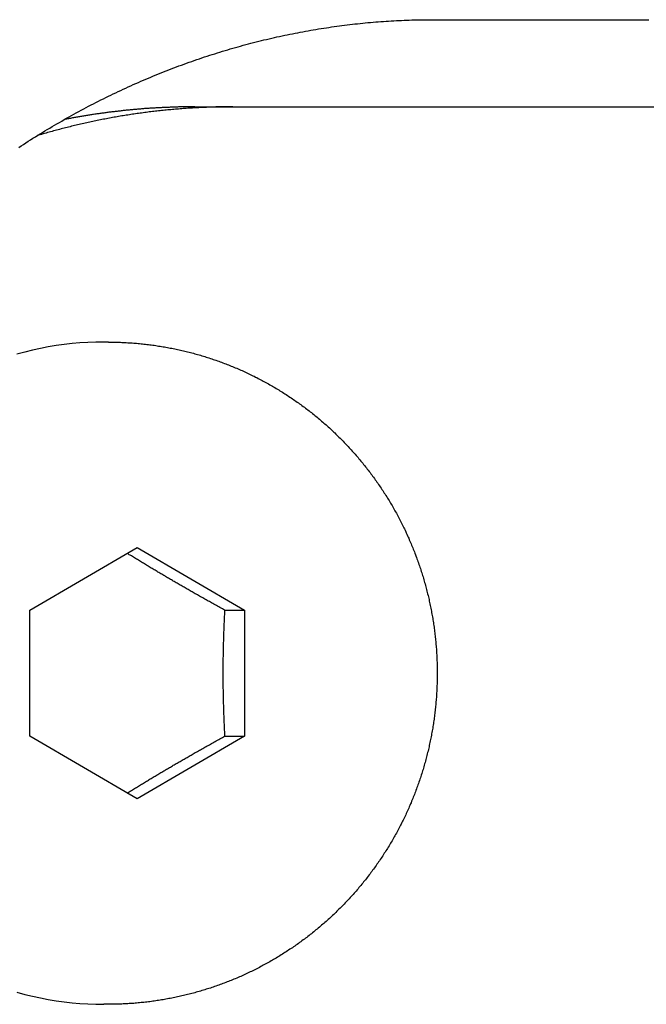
# Model space of a CAD drawing. Extents: x 987 to 2641, y 1244 to 2490.
# Tile 103 of 138: x 2503 to 2510, y 1952 to 1963. Entities that reach past the tile are written whole.
import ezdxf

# ---------------------------------------------------------------- set-up
doc = ezdxf.new("R2010")
doc.units = 0
doc.layers.add('KF_GRAVIS_8_REAR', color=7, linetype='CONTINUOUS')

# ---------------------------------------------------------------- blocks, each defined once
blk = doc.blocks.new('KF_GRAVIS_8_REAR')
at = {"layer": 'KF_GRAVIS_8_REAR'}
for p, q in [((-9.00267, -183.5), (-8.56855, -183.5)), ((-8.56855, -183.5), (46.58068, -183.5)), ((-9.99367, -186.2), (-10.04576, -186.2)), ((-10.89474, -189.2783), (-9.66372, -188.55662)), ((-9.66372, -188.55662), (-8.43272, -189.27832)), ((-10.89475, -190.72168), (-10.89474, -189.2783)), ((-8.65846, -189.27832), (-8.43272, -189.27832)), ((-8.43272, -189.27832), (-8.43273, -190.7217)), ((-9.66375, -191.44338), (-10.89475, -190.72168)), ((-8.43273, -190.7217), (-9.66375, -191.44338)), ((-8.65847, -190.7217), (-8.43273, -190.7217)), ((-9.99367, -193.8), (-10.04576, -193.8))]:
    blk.add_line(p, q, dxfattribs=at)
for points in [[(-11.0229, -183.966, 0), (-10.996, -183.949, 0), (-10.9689, -183.931, 0), (-10.9419, -183.913, 0), (-10.9148, -183.896, 0), (-10.8876, -183.879, 0), (-10.8604, -183.861, 0), (-10.8331, -183.844, 0), (-10.8058, -183.827, 0), (-10.7785, -183.81, 0), (-10.7511, -183.794, 0), (-10.7237, -183.777, 0), (-10.6962, -183.76, 0), (-10.6687, -183.744, 0), (-10.6411, -183.727, 0), (-10.6135, -183.711, 0), (-10.5858, -183.695, 0), (-10.5581, -183.679, 0), (-10.5304, -183.663, 0), (-10.5026, -183.647, 0), (-10.4748, -183.631, 0), (-10.4469, -183.615, 0), (-10.419, -183.6, 0), (-10.3911, -183.584, 0), (-10.3631, -183.569, 0), (-10.3351, -183.554, 0), (-10.307, -183.539, 0), (-10.2789, -183.524, 0), (-10.2507, -183.509, 0), (-10.2226, -183.494, 0), (-10.1944, -183.479, 0), (-10.1661, -183.464, 0), (-10.1378, -183.45, 0), (-10.1095, -183.436, 0), (-10.0811, -183.421, 0), (-10.0527, -183.407, 0), (-10.0243, -183.393, 0), (-9.99581, -183.379, 0), (-9.9673, -183.365, 0), (-9.93876, -183.351, 0), (-9.91019, -183.338, 0), (-9.88158, -183.324, 0), (-9.85294, -183.311, 0), (-9.82427, -183.297, 0), (-9.79556, -183.284, 0), (-9.76683, -183.271, 0), (-9.73806, -183.258, 0), (-9.70925, -183.245, 0), (-9.68042, -183.232, 0), (-9.65156, -183.22, 0), (-9.62267, -183.207, 0), (-9.59374, -183.194, 0), (-9.56479, -183.182, 0), (-9.53581, -183.17, 0), (-9.5068, -183.158, 0), (-9.47776, -183.146, 0), (-9.4487, -183.134, 0), (-9.4196, -183.122, 0), (-9.39048, -183.11, 0), (-9.36134, -183.099, 0), (-9.33217, -183.087, 0), (-9.30298, -183.076, 0), (-9.27377, -183.064, 0), (-9.24454, -183.053, 0), (-9.21528, -183.042, 0), (-9.18601, -183.031, 0), (-9.15671, -183.021, 0), (-9.12739, -183.01, 0), (-9.09805, -182.999, 0), (-9.06869, -182.989, 0), (-9.03932, -182.978, 0), (-9.00992, -182.968, 0), (-8.9805, -182.958, 0), (-8.95107, -182.948, 0), (-8.92162, -182.938, 0), (-8.89215, -182.928, 0), (-8.86267, -182.918, 0), (-8.83316, -182.909, 0), (-8.80364, -182.899, 0), (-8.77411, -182.89, 0), (-8.74456, -182.881, 0), (-8.715, -182.872, 0), (-8.68542, -182.863, 0), (-8.65582, -182.854, 0), (-8.62622, -182.845, 0), (-8.5966, -182.836, 0), (-8.56696, -182.827, 0), (-8.53731, -182.819, 0), (-8.50766, -182.811, 0), (-8.47798, -182.802, 0), (-8.4483, -182.794, 0), (-8.41861, -182.786, 0), (-8.3889, -182.778, 0), (-8.35919, -182.77, 0), (-8.32947, -182.763, 0), (-8.29973, -182.755, 0), (-8.26999, -182.748, 0), (-8.24024, -182.74, 0), (-8.21048, -182.733, 0), (-8.18071, -182.726, 0), (-8.15093, -182.719, 0), (-8.12115, -182.712, 0), (-8.09136, -182.705, 0), (-8.06156, -182.698, 0), (-8.03176, -182.692, 0), (-8.00195, -182.685, 0), (-7.97214, -182.679, 0), (-7.94232, -182.673, 0), (-7.9125, -182.667, 0), (-7.88267, -182.661, 0), (-7.85284, -182.655, 0), (-7.82301, -182.649, 0), (-7.79317, -182.643, 0), (-7.76333, -182.638, 0), (-7.73349, -182.632, 0), (-7.70365, -182.627, 0), (-7.6738, -182.621, 0), (-7.64396, -182.616, 0), (-7.61411, -182.611, 0), (-7.58427, -182.606, 0), (-7.55442, -182.602, 0), (-7.52458, -182.597, 0), (-7.49473, -182.592, 0), (-7.46489, -182.588, 0), (-7.43505, -182.583, 0), (-7.40521, -182.579, 0), (-7.37537, -182.575, 0), (-7.34554, -182.571, 0), (-7.31571, -182.567, 0), (-7.28589, -182.563, 0), (-7.25606, -182.56, 0), (-7.22625, -182.556, 0), (-7.19644, -182.553, 0), (-7.16663, -182.549, 0), (-7.13683, -182.546, 0), (-7.10703, -182.543, 0), (-7.07725, -182.54, 0), (-7.04746, -182.537, 0), (-7.01769, -182.534, 0), (-6.98793, -182.531, 0), (-6.95818, -182.529, 0), (-6.92844, -182.526, 0), (-6.89871, -182.524, 0), (-6.869, -182.522, 0), (-6.8393, -182.52, 0), (-6.80962, -182.518, 0), (-6.77995, -182.516, 0), (-6.75029, -182.514, 0), (-6.72066, -182.512, 0), (-6.69104, -182.511, 0), (-6.66143, -182.509, 0), (-6.63185, -182.508, 0), (-6.60228, -182.507, 0), (-6.57274, -182.505, 0), (-6.54321, -182.504, 0), (-6.5137, -182.503, 0), (-6.48422, -182.503, 0), (-6.45476, -182.502, 0), (-6.42532, -182.501, 0), (-6.3959, -182.501, 0), (-6.3665, -182.5, 0), (-6.33713, -182.5, 0), (-6.30779, -182.5, 0), (-6.27847, -182.5, 0)], [(-6.27847, -182.5, 0), (-6.07201, -182.5, 0), (-5.86543, -182.5, 0), (-5.65874, -182.5, 0), (-5.45194, -182.5, 0), (-5.24503, -182.5, 0), (-5.038, -182.5, 0), (-4.83086, -182.5, 0), (-4.6236, -182.5, 0), (-4.41624, -182.5, 0), (-4.20876, -182.5, 0), (-4.00117, -182.5, 0), (-3.79348, -182.5, 0)], [(-8.56855, -183.5, 0), (-8.58632, -183.5, 0), (-8.6041, -183.5, 0), (-8.62187, -183.5, 0), (-8.63964, -183.5, 0), (-8.65742, -183.501, 0), (-8.67519, -183.501, 0), (-8.69296, -183.501, 0), (-8.71073, -183.501, 0), (-8.7285, -183.502, 0), (-8.74627, -183.502, 0), (-8.76404, -183.502, 0), (-8.78181, -183.503, 0), (-8.79957, -183.503, 0), (-8.81734, -183.504, 0), (-8.8351, -183.505, 0), (-8.85286, -183.505, 0), (-8.87063, -183.506, 0), (-8.88839, -183.507, 0), (-8.90614, -183.507, 0), (-8.9239, -183.508, 0), (-8.94165, -183.509, 0), (-8.95941, -183.51, 0), (-8.97716, -183.511, 0), (-8.99491, -183.512, 0), (-9.01265, -183.513, 0), (-9.0304, -183.514, 0), (-9.04814, -183.515, 0), (-9.06588, -183.516, 0), (-9.08362, -183.517, 0), (-9.10135, -183.518, 0), (-9.11908, -183.52, 0), (-9.13681, -183.521, 0), (-9.15454, -183.522, 0), (-9.17226, -183.524, 0), (-9.18998, -183.525, 0), (-9.20769, -183.526, 0), (-9.22541, -183.528, 0), (-9.24312, -183.529, 0), (-9.26082, -183.531, 0), (-9.27853, -183.533, 0), (-9.29623, -183.534, 0), (-9.31392, -183.536, 0), (-9.33161, -183.538, 0), (-9.3493, -183.539, 0), (-9.36699, -183.541, 0), (-9.38467, -183.543, 0), (-9.40234, -183.545, 0), (-9.42001, -183.547, 0), (-9.43768, -183.549, 0), (-9.45534, -183.551, 0), (-9.473, -183.553, 0), (-9.49066, -183.555, 0), (-9.50831, -183.557, 0), (-9.52595, -183.559, 0), (-9.54359, -183.562, 0), (-9.56122, -183.564, 0), (-9.57885, -183.566, 0), (-9.59648, -183.568, 0), (-9.6141, -183.571, 0), (-9.63171, -183.573, 0), (-9.64932, -183.576, 0), (-9.66692, -183.578, 0), (-9.68452, -183.581, 0), (-9.70211, -183.583, 0), (-9.7197, -183.586, 0), (-9.73728, -183.589, 0), (-9.75485, -183.591, 0), (-9.77242, -183.594, 0), (-9.78998, -183.597, 0), (-9.80753, -183.6, 0), (-9.82508, -183.602, 0), (-9.84263, -183.605, 0), (-9.86016, -183.608, 0), (-9.87769, -183.611, 0), (-9.89522, -183.614, 0), (-9.91273, -183.617, 0), (-9.93024, -183.62, 0), (-9.94774, -183.624, 0), (-9.96524, -183.627, 0), (-9.98273, -183.63, 0), (-10.0002, -183.633, 0), (-10.0177, -183.636, 0), (-10.0352, -183.64, 0), (-10.0526, -183.643, 0), (-10.0701, -183.647, 0), (-10.0875, -183.65, 0), (-10.1049, -183.654, 0), (-10.1224, -183.657, 0), (-10.1398, -183.661, 0), (-10.1572, -183.664, 0), (-10.1746, -183.668, 0), (-10.192, -183.672, 0), (-10.2094, -183.675, 0), (-10.2268, -183.679, 0), (-10.2441, -183.683, 0), (-10.2615, -183.687, 0), (-10.2789, -183.691, 0), (-10.2962, -183.695, 0), (-10.3135, -183.699, 0), (-10.3309, -183.703, 0), (-10.3482, -183.707, 0), (-10.3655, -183.711, 0), (-10.3828, -183.715, 0), (-10.4001, -183.719, 0), (-10.4174, -183.723, 0), (-10.4346, -183.728, 0), (-10.4519, -183.732, 0), (-10.4692, -183.736, 0), (-10.4864, -183.741, 0), (-10.5036, -183.745, 0), (-10.5209, -183.75, 0), (-10.5381, -183.754, 0), (-10.5553, -183.759, 0), (-10.5725, -183.763, 0), (-10.5897, -183.768, 0), (-10.6068, -183.772, 0), (-10.624, -183.777, 0), (-10.6411, -183.782, 0), (-10.6583, -183.787, 0), (-10.6754, -183.791, 0), (-10.6925, -183.796, 0), (-10.7097, -183.801, 0), (-10.7268, -183.806, 0), (-10.7438, -183.811, 0), (-10.7609, -183.816, 0), (-10.778, -183.821, 0), (-10.795, -183.826, 0), (-10.8121, -183.831, 0)], [(-9.00267, -183.5, 0), (-9.01445, -183.5, 0), (-9.02623, -183.5, 0), (-9.038, -183.5, 0), (-9.04978, -183.5, 0), (-9.06156, -183.5, 0), (-9.07333, -183.5, 0), (-9.08511, -183.5, 0), (-9.09689, -183.501, 0), (-9.10866, -183.501, 0), (-9.12044, -183.501, 0), (-9.13221, -183.501, 0), (-9.14399, -183.501, 0), (-9.15577, -183.502, 0), (-9.16754, -183.502, 0), (-9.17931, -183.502, 0), (-9.19109, -183.502, 0), (-9.20286, -183.503, 0), (-9.21464, -183.503, 0), (-9.22641, -183.503, 0), (-9.23818, -183.504, 0), (-9.24995, -183.504, 0), (-9.26172, -183.504, 0), (-9.27349, -183.505, 0), (-9.28526, -183.505, 0), (-9.29703, -183.506, 0), (-9.3088, -183.506, 0), (-9.32057, -183.507, 0), (-9.33234, -183.507, 0), (-9.3441, -183.508, 0), (-9.35587, -183.508, 0), (-9.36764, -183.509, 0), (-9.3794, -183.509, 0), (-9.39116, -183.51, 0), (-9.40293, -183.51, 0), (-9.41469, -183.511, 0), (-9.42645, -183.512, 0), (-9.43821, -183.512, 0), (-9.44997, -183.513, 0), (-9.46172, -183.514, 0), (-9.47348, -183.514, 0), (-9.48524, -183.515, 0), (-9.49699, -183.516, 0), (-9.50874, -183.517, 0), (-9.5205, -183.517, 0), (-9.53225, -183.518, 0), (-9.544, -183.519, 0), (-9.55575, -183.52, 0), (-9.56749, -183.521, 0), (-9.57924, -183.521, 0), (-9.59099, -183.522, 0), (-9.60273, -183.523, 0), (-9.61447, -183.524, 0), (-9.62621, -183.525, 0), (-9.63795, -183.526, 0), (-9.64969, -183.527, 0), (-9.66143, -183.528, 0), (-9.67316, -183.529, 0), (-9.6849, -183.53, 0), (-9.69663, -183.531, 0), (-9.70836, -183.532, 0), (-9.72009, -183.533, 0), (-9.73182, -183.534, 0), (-9.74354, -183.535, 0), (-9.75527, -183.537, 0), (-9.76699, -183.538, 0), (-9.77871, -183.539, 0), (-9.79043, -183.54, 0), (-9.80215, -183.541, 0), (-9.81386, -183.543, 0), (-9.82558, -183.544, 0), (-9.83729, -183.545, 0), (-9.849, -183.546, 0), (-9.86071, -183.548, 0), (-9.87241, -183.549, 0), (-9.88412, -183.55, 0), (-9.89582, -183.552, 0), (-9.90752, -183.553, 0), (-9.91922, -183.554, 0), (-9.93091, -183.556, 0), (-9.94261, -183.557, 0), (-9.9543, -183.559, 0), (-9.96599, -183.56, 0), (-9.97768, -183.561, 0), (-9.98936, -183.563, 0), (-10.001, -183.564, 0), (-10.0127, -183.566, 0), (-10.0244, -183.568, 0), (-10.0361, -183.569, 0), (-10.0478, -183.571, 0), (-10.0594, -183.572, 0), (-10.0711, -183.574, 0), (-10.0828, -183.576, 0), (-10.0944, -183.577, 0), (-10.1061, -183.579, 0), (-10.1178, -183.581, 0), (-10.1294, -183.582, 0), (-10.1411, -183.584, 0), (-10.1527, -183.586, 0), (-10.1644, -183.587, 0), (-10.176, -183.589, 0), (-10.1877, -183.591, 0), (-10.1993, -183.593, 0), (-10.2109, -183.595, 0), (-10.2226, -183.596, 0), (-10.2342, -183.598, 0), (-10.2458, -183.6, 0), (-10.2575, -183.602, 0), (-10.2691, -183.604, 0), (-10.2807, -183.606, 0), (-10.2923, -183.608, 0), (-10.304, -183.61, 0), (-10.3156, -183.612, 0), (-10.3272, -183.614, 0), (-10.3388, -183.616, 0), (-10.3504, -183.618, 0), (-10.362, -183.62, 0), (-10.3736, -183.622, 0), (-10.3852, -183.624, 0), (-10.3968, -183.626, 0), (-10.4084, -183.628, 0), (-10.42, -183.631, 0), (-10.4315, -183.633, 0), (-10.4431, -183.635, 0), (-10.4547, -183.637, 0), (-10.4663, -183.639, 0), (-10.4778, -183.641, 0), (-10.4894, -183.644, 0), (-10.501, -183.646, 0)], [(-10.0458, -186.2, 0), (-10.1376, -186.201, 0), (-10.2294, -186.205, 0), (-10.3211, -186.21, 0), (-10.4126, -186.218, 0), (-10.5039, -186.229, 0), (-10.5949, -186.241, 0), (-10.6855, -186.256, 0), (-10.7758, -186.273, 0), (-10.8657, -186.292, 0), (-10.9551, -186.314, 0), (-11.0439, -186.338, 0)], [(-11.0439, -193.662, 0), (-10.9551, -193.686, 0), (-10.8657, -193.708, 0), (-10.7758, -193.727, 0), (-10.6855, -193.744, 0), (-10.5949, -193.759, 0), (-10.5039, -193.771, 0), (-10.4126, -193.782, 0), (-10.3211, -193.79, 0), (-10.2294, -193.795, 0), (-10.1376, -193.799, 0), (-10.0458, -193.8, 0)], [(-9.99367, -186.2, 0), (-9.97668, -186.2, 0), (-9.9597, -186.2, 0), (-9.94272, -186.2, 0), (-9.92574, -186.201, 0), (-9.90876, -186.201, 0), (-9.89178, -186.201, 0), (-9.8748, -186.202, 0), (-9.85783, -186.202, 0), (-9.84086, -186.203, 0), (-9.82389, -186.204, 0), (-9.80693, -186.205, 0), (-9.78997, -186.206, 0), (-9.77302, -186.207, 0), (-9.75607, -186.208, 0), (-9.73912, -186.209, 0), (-9.72218, -186.21, 0), (-9.70525, -186.211, 0), (-9.68832, -186.213, 0), (-9.6714, -186.214, 0), (-9.65448, -186.215, 0), (-9.63757, -186.217, 0), (-9.62067, -186.219, 0), (-9.60378, -186.22, 0), (-9.5869, -186.222, 0), (-9.57002, -186.224, 0), (-9.55315, -186.226, 0), (-9.53629, -186.228, 0), (-9.51944, -186.23, 0), (-9.50261, -186.232, 0), (-9.48578, -186.235, 0), (-9.46896, -186.237, 0), (-9.45215, -186.239, 0), (-9.43536, -186.242, 0), (-9.41857, -186.245, 0), (-9.4018, -186.247, 0), (-9.38504, -186.25, 0), (-9.36829, -186.253, 0), (-9.35156, -186.256, 0), (-9.33483, -186.259, 0), (-9.31813, -186.262, 0), (-9.30143, -186.265, 0), (-9.28475, -186.268, 0), (-9.26809, -186.271, 0), (-9.25144, -186.274, 0), (-9.23481, -186.278, 0), (-9.21819, -186.281, 0), (-9.20159, -186.285, 0), (-9.185, -186.288, 0), (-9.16843, -186.292, 0), (-9.15188, -186.296, 0), (-9.13535, -186.3, 0), (-9.11883, -186.304, 0), (-9.10233, -186.308, 0), (-9.08585, -186.312, 0), (-9.06939, -186.316, 0), (-9.05295, -186.32, 0), (-9.03653, -186.324, 0), (-9.02012, -186.329, 0), (-9.00374, -186.333, 0), (-8.98738, -186.338, 0), (-8.97104, -186.342, 0), (-8.95472, -186.347, 0), (-8.93843, -186.352, 0), (-8.92215, -186.357, 0), (-8.9059, -186.362, 0), (-8.88967, -186.366, 0), (-8.87346, -186.372, 0), (-8.85728, -186.377, 0), (-8.84112, -186.382, 0), (-8.82498, -186.387, 0), (-8.80887, -186.392, 0), (-8.79279, -186.398, 0), (-8.77673, -186.403, 0), (-8.76069, -186.409, 0), (-8.74468, -186.414, 0), (-8.7287, -186.42, 0), (-8.71274, -186.426, 0), (-8.69681, -186.432, 0), (-8.68091, -186.438, 0), (-8.66503, -186.444, 0), (-8.64918, -186.45, 0), (-8.63337, -186.456, 0), (-8.61757, -186.462, 0), (-8.60181, -186.468, 0), (-8.58608, -186.475, 0), (-8.57037, -186.481, 0), (-8.5547, -186.488, 0), (-8.53905, -186.494, 0), (-8.52344, -186.501, 0), (-8.50785, -186.507, 0), (-8.4923, -186.514, 0), (-8.47677, -186.521, 0), (-8.46128, -186.528, 0), (-8.44582, -186.535, 0), (-8.43039, -186.542, 0), (-8.415, -186.549, 0), (-8.39964, -186.556, 0), (-8.3843, -186.563, 0), (-8.36901, -186.571, 0), (-8.35374, -186.578, 0), (-8.33851, -186.586, 0), (-8.32332, -186.593, 0), (-8.30815, -186.601, 0), (-8.29303, -186.608, 0), (-8.27793, -186.616, 0), (-8.26288, -186.624, 0), (-8.24786, -186.632, 0), (-8.23287, -186.64, 0), (-8.21792, -186.648, 0), (-8.20301, -186.656, 0), (-8.18813, -186.664, 0), (-8.17329, -186.672, 0), (-8.15849, -186.68, 0), (-8.14372, -186.689, 0), (-8.129, -186.697, 0), (-8.11431, -186.706, 0), (-8.09966, -186.714, 0), (-8.08505, -186.723, 0), (-8.07048, -186.731, 0), (-8.05594, -186.74, 0), (-8.04145, -186.749, 0), (-8.027, -186.758, 0), (-8.01259, -186.767, 0), (-7.99822, -186.776, 0), (-7.98389, -186.785, 0), (-7.9696, -186.794, 0), (-7.95535, -186.803, 0), (-7.94114, -186.812, 0), (-7.92698, -186.821, 0), (-7.91286, -186.831, 0), (-7.89878, -186.84, 0), (-7.88474, -186.85, 0), (-7.87075, -186.859, 0), (-7.8568, -186.869, 0), (-7.8429, -186.879, 0), (-7.82904, -186.888, 0), (-7.81523, -186.898, 0), (-7.80145, -186.908, 0), (-7.78773, -186.918, 0), (-7.77405, -186.928, 0), (-7.76042, -186.938, 0), (-7.74683, -186.948, 0), (-7.73329, -186.958, 0), (-7.71979, -186.968, 0), (-7.70634, -186.979, 0), (-7.69294, -186.989, 0), (-7.67959, -187, 0), (-7.66628, -187.01, 0), (-7.65302, -187.021, 0), (-7.63981, -187.031, 0), (-7.62665, -187.042, 0), (-7.61354, -187.052, 0), (-7.60047, -187.063, 0), (-7.58746, -187.074, 0), (-7.57449, -187.085, 0), (-7.56158, -187.096, 0), (-7.54871, -187.107, 0), (-7.53589, -187.118, 0), (-7.52312, -187.129, 0), (-7.5104, -187.14, 0), (-7.49774, -187.151, 0), (-7.48512, -187.163, 0), (-7.47256, -187.174, 0), (-7.46004, -187.185, 0), (-7.44758, -187.197, 0), (-7.43517, -187.208, 0), (-7.42281, -187.22, 0), (-7.4105, -187.232, 0), (-7.39825, -187.243, 0), (-7.38604, -187.255, 0), (-7.37389, -187.267, 0), (-7.3618, -187.279, 0), (-7.34975, -187.29, 0), (-7.33776, -187.302, 0), (-7.32583, -187.314, 0), (-7.31394, -187.326, 0), (-7.30212, -187.338, 0), (-7.29034, -187.351, 0), (-7.27862, -187.363, 0), (-7.26696, -187.375, 0), (-7.25535, -187.387, 0), (-7.24379, -187.4, 0), (-7.23229, -187.412, 0), (-7.22085, -187.425, 0), (-7.20946, -187.437, 0), (-7.19813, -187.45, 0), (-7.18685, -187.462, 0), (-7.17563, -187.475, 0), (-7.16447, -187.488, 0), (-7.15336, -187.5, 0), (-7.14232, -187.513, 0), (-7.13132, -187.526, 0), (-7.12039, -187.539, 0), (-7.10952, -187.552, 0), (-7.0987, -187.565, 0), (-7.08794, -187.578, 0), (-7.07724, -187.591, 0), (-7.0666, -187.604, 0), (-7.05601, -187.617, 0), (-7.04549, -187.63, 0), (-7.03503, -187.644, 0), (-7.02462, -187.657, 0), (-7.01428, -187.67, 0), (-7.00399, -187.684, 0), (-6.99377, -187.697, 0), (-6.98361, -187.711, 0), (-6.9735, -187.724, 0), (-6.96346, -187.738, 0), (-6.95348, -187.752, 0), (-6.94356, -187.765, 0), (-6.9337, -187.779, 0), (-6.92391, -187.793, 0), (-6.91417, -187.807, 0), (-6.9045, -187.82, 0), (-6.89489, -187.834, 0), (-6.88535, -187.848, 0), (-6.87586, -187.862, 0), (-6.86644, -187.876, 0), (-6.85709, -187.89, 0), (-6.84779, -187.904, 0), (-6.83856, -187.919, 0), (-6.82939, -187.933, 0), (-6.82029, -187.947, 0), (-6.81125, -187.961, 0), (-6.80227, -187.976, 0), (-6.79336, -187.99, 0), (-6.78451, -188.004, 0), (-6.77573, -188.019, 0), (-6.76701, -188.033, 0), (-6.75835, -188.048, 0), (-6.74976, -188.062, 0), (-6.74123, -188.077, 0), (-6.73277, -188.091, 0), (-6.72438, -188.106, 0), (-6.71605, -188.121, 0), (-6.70778, -188.135, 0), (-6.69958, -188.15, 0), (-6.69145, -188.165, 0), (-6.68338, -188.18, 0), (-6.67537, -188.195, 0), (-6.66744, -188.21, 0), (-6.65956, -188.224, 0), (-6.65176, -188.239, 0), (-6.64402, -188.254, 0), (-6.63635, -188.269, 0), (-6.62874, -188.285, 0), (-6.6212, -188.3, 0), (-6.61373, -188.315, 0), (-6.60633, -188.33, 0), (-6.59899, -188.345, 0), (-6.59172, -188.36, 0), (-6.58452, -188.376, 0), (-6.57738, -188.391, 0), (-6.57031, -188.406, 0), (-6.56331, -188.422, 0), (-6.55638, -188.437, 0), (-6.54951, -188.452, 0), (-6.54272, -188.468, 0), (-6.53599, -188.483, 0), (-6.52933, -188.499, 0), (-6.52274, -188.514, 0), (-6.51622, -188.53, 0), (-6.50977, -188.546, 0), (-6.50338, -188.561, 0), (-6.49707, -188.577, 0), (-6.49082, -188.592, 0), (-6.48464, -188.608, 0), (-6.47854, -188.624, 0), (-6.4725, -188.64, 0), (-6.46653, -188.655, 0), (-6.46063, -188.671, 0), (-6.45481, -188.687, 0), (-6.44905, -188.703, 0), (-6.44336, -188.719, 0), (-6.43774, -188.735, 0), (-6.4322, -188.751, 0), (-6.42672, -188.767, 0), (-6.42132, -188.783, 0), (-6.41598, -188.799, 0), (-6.41072, -188.815, 0), (-6.40553, -188.831, 0), (-6.40041, -188.847, 0), (-6.39536, -188.863, 0), (-6.39039, -188.879, 0), (-6.38548, -188.895, 0), (-6.38065, -188.911, 0), (-6.37589, -188.927, 0), (-6.3712, -188.944, 0), (-6.36658, -188.96, 0), (-6.36203, -188.976, 0), (-6.35756, -188.992, 0), (-6.35316, -189.009, 0), (-6.34883, -189.025, 0), (-6.34457, -189.041, 0), (-6.34039, -189.057, 0), (-6.33628, -189.074, 0), (-6.33224, -189.09, 0), (-6.32827, -189.107, 0), (-6.32437, -189.123, 0), (-6.32055, -189.139, 0), (-6.3168, -189.156, 0), (-6.31312, -189.172, 0), (-6.30952, -189.189, 0), (-6.30598, -189.205, 0), (-6.30252, -189.222, 0), (-6.29914, -189.238, 0), (-6.29582, -189.255, 0), (-6.29258, -189.271, 0), (-6.28941, -189.288, 0), (-6.28632, -189.304, 0), (-6.28329, -189.321, 0), (-6.28034, -189.338, 0), (-6.27746, -189.354, 0), (-6.27466, -189.371, 0), (-6.27193, -189.387, 0), (-6.26927, -189.404, 0), (-6.26668, -189.421, 0), (-6.26417, -189.437, 0), (-6.26173, -189.454, 0), (-6.25937, -189.471, 0), (-6.25707, -189.488, 0), (-6.25485, -189.504, 0), (-6.25271, -189.521, 0), (-6.25064, -189.538, 0), (-6.24864, -189.554, 0), (-6.24671, -189.571, 0), (-6.24486, -189.588, 0), (-6.24308, -189.605, 0), (-6.24137, -189.621, 0), (-6.23974, -189.638, 0), (-6.23819, -189.655, 0), (-6.2367, -189.672, 0), (-6.23529, -189.689, 0), (-6.23395, -189.705, 0), (-6.23269, -189.722, 0), (-6.2315, -189.739, 0), (-6.23039, -189.756, 0), (-6.22934, -189.773, 0), (-6.22838, -189.789, 0), (-6.22748, -189.806, 0), (-6.22666, -189.823, 0), (-6.22592, -189.84, 0), (-6.22525, -189.857, 0), (-6.22465, -189.874, 0), (-6.22413, -189.89, 0), (-6.22368, -189.907, 0), (-6.2233, -189.924, 0), (-6.223, -189.941, 0), (-6.22278, -189.958, 0), (-6.22263, -189.975, 0), (-6.22255, -189.992, 0), (-6.22255, -190.008, 0), (-6.22262, -190.025, 0), (-6.22277, -190.042, 0), (-6.22299, -190.059, 0), (-6.22328, -190.076, 0), (-6.22365, -190.093, 0), (-6.2241, -190.11, 0), (-6.22462, -190.126, 0), (-6.22521, -190.143, 0), (-6.22588, -190.16, 0), (-6.22663, -190.177, 0), (-6.22744, -190.194, 0), (-6.22834, -190.211, 0), (-6.2293, -190.227, 0), (-6.23034, -190.244, 0), (-6.23146, -190.261, 0), (-6.23265, -190.278, 0), (-6.23391, -190.295, 0), (-6.23525, -190.311, 0), (-6.23666, -190.328, 0), (-6.23815, -190.345, 0), (-6.23971, -190.362, 0), (-6.24134, -190.379, 0), (-6.24305, -190.395, 0), (-6.24483, -190.412, 0), (-6.24668, -190.429, 0), (-6.24861, -190.446, 0), (-6.25061, -190.462, 0), (-6.25269, -190.479, 0), (-6.25484, -190.496, 0), (-6.25706, -190.512, 0), (-6.25935, -190.529, 0), (-6.26172, -190.546, 0), (-6.26416, -190.563, 0), (-6.26668, -190.579, 0), (-6.26927, -190.596, 0), (-6.27193, -190.613, 0), (-6.27466, -190.629, 0), (-6.27747, -190.646, 0), (-6.28035, -190.662, 0), (-6.28331, -190.679, 0), (-6.28633, -190.696, 0), (-6.28943, -190.712, 0), (-6.2926, -190.729, 0), (-6.29585, -190.745, 0), (-6.29917, -190.762, 0), (-6.30256, -190.778, 0), (-6.30602, -190.795, 0), (-6.30955, -190.811, 0), (-6.31316, -190.828, 0), (-6.31684, -190.844, 0), (-6.32059, -190.861, 0), (-6.32442, -190.877, 0), (-6.32831, -190.893, 0), (-6.33228, -190.91, 0), (-6.33632, -190.926, 0), (-6.34043, -190.943, 0), (-6.34462, -190.959, 0), (-6.34887, -190.975, 0), (-6.3532, -190.991, 0), (-6.3576, -191.008, 0), (-6.36207, -191.024, 0), (-6.36662, -191.04, 0), (-6.37123, -191.056, 0), (-6.37592, -191.073, 0), (-6.38068, -191.089, 0), (-6.38551, -191.105, 0), (-6.39041, -191.121, 0), (-6.39538, -191.137, 0), (-6.40042, -191.153, 0), (-6.40554, -191.169, 0), (-6.41073, -191.185, 0), (-6.41598, -191.201, 0), (-6.42131, -191.217, 0), (-6.42671, -191.233, 0), (-6.43218, -191.249, 0), (-6.43772, -191.265, 0), (-6.44334, -191.281, 0), (-6.44902, -191.297, 0), (-6.45477, -191.313, 0), (-6.4606, -191.329, 0), (-6.46649, -191.345, 0), (-6.47246, -191.36, 0), (-6.4785, -191.376, 0), (-6.4846, -191.392, 0), (-6.49078, -191.408, 0), (-6.49702, -191.423, 0), (-6.50334, -191.439, 0), (-6.50972, -191.454, 0), (-6.51618, -191.47, 0), (-6.5227, -191.486, 0), (-6.52929, -191.501, 0), (-6.53595, -191.517, 0), (-6.54268, -191.532, 0), (-6.54948, -191.548, 0), (-6.55634, -191.563, 0), (-6.56328, -191.578, 0), (-6.57028, -191.594, 0), (-6.57735, -191.609, 0), (-6.58449, -191.624, 0), (-6.5917, -191.64, 0), (-6.59897, -191.655, 0), (-6.60631, -191.67, 0), (-6.61372, -191.685, 0), (-6.62119, -191.7, 0), (-6.62874, -191.715, 0), (-6.63634, -191.731, 0), (-6.64402, -191.746, 0), (-6.65176, -191.761, 0), (-6.65957, -191.775, 0), (-6.66744, -191.79, 0), (-6.67539, -191.805, 0), (-6.68339, -191.82, 0), (-6.69146, -191.835, 0), (-6.6996, -191.85, 0), (-6.7078, -191.865, 0), (-6.71607, -191.879, 0), (-6.72441, -191.894, 0), (-6.73281, -191.909, 0), (-6.74127, -191.923, 0), (-6.7498, -191.938, 0), (-6.75839, -191.952, 0), (-6.76705, -191.967, 0), (-6.77577, -191.981, 0), (-6.78455, -191.996, 0), (-6.7934, -192.01, 0), (-6.80232, -192.024, 0), (-6.81129, -192.039, 0), (-6.82033, -192.053, 0), (-6.82944, -192.067, 0), (-6.83861, -192.081, 0), (-6.84784, -192.096, 0), (-6.85713, -192.11, 0), (-6.86648, -192.124, 0), (-6.8759, -192.138, 0), (-6.88538, -192.152, 0), (-6.89493, -192.166, 0), (-6.90453, -192.18, 0), (-6.9142, -192.193, 0), (-6.92393, -192.207, 0), (-6.93372, -192.221, 0), (-6.94358, -192.235, 0), (-6.95349, -192.248, 0), (-6.96347, -192.262, 0), (-6.9735, -192.276, 0), (-6.9836, -192.289, 0), (-6.99376, -192.303, 0), (-7.00398, -192.316, 0), (-7.01426, -192.33, 0), (-7.0246, -192.343, 0), (-7.035, -192.356, 0), (-7.04546, -192.37, 0), (-7.05598, -192.383, 0), (-7.06656, -192.396, 0), (-7.0772, -192.409, 0), (-7.0879, -192.422, 0), (-7.09866, -192.435, 0), (-7.10948, -192.448, 0), (-7.12035, -192.461, 0), (-7.13128, -192.474, 0), (-7.14227, -192.487, 0), (-7.15332, -192.5, 0), (-7.16443, -192.512, 0), (-7.17559, -192.525, 0), (-7.18681, -192.538, 0), (-7.19809, -192.55, 0), (-7.20942, -192.563, 0), (-7.22081, -192.575, 0), (-7.23226, -192.588, 0), (-7.24376, -192.6, 0), (-7.25532, -192.613, 0), (-7.26693, -192.625, 0), (-7.2786, -192.637, 0), (-7.29032, -192.649, 0), (-7.3021, -192.662, 0), (-7.31393, -192.674, 0), (-7.32582, -192.686, 0), (-7.33776, -192.698, 0), (-7.34975, -192.71, 0), (-7.3618, -192.721, 0), (-7.3739, -192.733, 0), (-7.38605, -192.745, 0), (-7.39825, -192.757, 0), (-7.41051, -192.768, 0), (-7.42282, -192.78, 0), (-7.43518, -192.792, 0), (-7.4476, -192.803, 0), (-7.46006, -192.815, 0), (-7.47258, -192.826, 0), (-7.48515, -192.837, 0), (-7.49777, -192.849, 0), (-7.51044, -192.86, 0), (-7.52316, -192.871, 0), (-7.53592, -192.882, 0), (-7.54874, -192.893, 0), (-7.56161, -192.904, 0), (-7.57453, -192.915, 0), (-7.5875, -192.926, 0), (-7.60052, -192.937, 0), (-7.61358, -192.947, 0), (-7.62669, -192.958, 0), (-7.63986, -192.969, 0), (-7.65307, -192.979, 0), (-7.66632, -192.99, 0), (-7.67963, -193, 0), (-7.69298, -193.011, 0), (-7.70638, -193.021, 0), (-7.71982, -193.032, 0), (-7.73332, -193.042, 0), (-7.74685, -193.052, 0), (-7.76044, -193.062, 0), (-7.77407, -193.072, 0), (-7.78775, -193.082, 0), (-7.80147, -193.092, 0), (-7.81523, -193.102, 0), (-7.82904, -193.112, 0), (-7.8429, -193.121, 0), (-7.8568, -193.131, 0), (-7.87074, -193.141, 0), (-7.88473, -193.15, 0), (-7.89876, -193.16, 0), (-7.91284, -193.169, 0), (-7.92696, -193.179, 0), (-7.94112, -193.188, 0), (-7.95532, -193.197, 0), (-7.96957, -193.206, 0), (-7.98386, -193.215, 0), (-7.99819, -193.224, 0), (-8.01256, -193.233, 0), (-8.02697, -193.242, 0), (-8.04142, -193.251, 0), (-8.05591, -193.26, 0), (-8.07044, -193.269, 0), (-8.08502, -193.277, 0), (-8.09963, -193.286, 0), (-8.11428, -193.294, 0), (-8.12897, -193.303, 0), (-8.14369, -193.311, 0), (-8.15846, -193.32, 0), (-8.17326, -193.328, 0), (-8.1881, -193.336, 0), (-8.20298, -193.344, 0), (-8.2179, -193.352, 0), (-8.23285, -193.36, 0), (-8.24784, -193.368, 0), (-8.26286, -193.376, 0), (-8.27792, -193.384, 0), (-8.29301, -193.392, 0), (-8.30814, -193.399, 0), (-8.32331, -193.407, 0), (-8.33851, -193.414, 0), (-8.35374, -193.422, 0), (-8.36901, -193.429, 0), (-8.38431, -193.436, 0), (-8.39964, -193.444, 0), (-8.415, -193.451, 0), (-8.4304, -193.458, 0), (-8.44583, -193.465, 0), (-8.4613, -193.472, 0), (-8.47679, -193.479, 0), (-8.49231, -193.486, 0), (-8.50787, -193.493, 0), (-8.52346, -193.499, 0), (-8.53907, -193.506, 0), (-8.55472, -193.512, 0), (-8.5704, -193.519, 0), (-8.5861, -193.525, 0), (-8.60184, -193.532, 0), (-8.6176, -193.538, 0), (-8.63339, -193.544, 0), (-8.64921, -193.55, 0), (-8.66506, -193.556, 0), (-8.68094, -193.562, 0), (-8.69684, -193.568, 0), (-8.71277, -193.574, 0), (-8.72872, -193.58, 0), (-8.74471, -193.585, 0), (-8.76071, -193.591, 0), (-8.77675, -193.597, 0), (-8.79281, -193.602, 0), (-8.80889, -193.608, 0), (-8.825, -193.613, 0), (-8.84113, -193.618, 0), (-8.85729, -193.623, 0), (-8.87347, -193.628, 0), (-8.88968, -193.634, 0), (-8.9059, -193.638, 0), (-8.92215, -193.643, 0), (-8.93843, -193.648, 0), (-8.95472, -193.653, 0), (-8.97104, -193.658, 0), (-8.98738, -193.662, 0), (-9.00374, -193.667, 0), (-9.02012, -193.671, 0), (-9.03652, -193.676, 0), (-9.05294, -193.68, 0), (-9.06938, -193.684, 0), (-9.08584, -193.688, 0), (-9.10232, -193.692, 0), (-9.11881, -193.696, 0), (-9.13533, -193.7, 0), (-9.15186, -193.704, 0), (-9.16842, -193.708, 0), (-9.18498, -193.712, 0), (-9.20157, -193.715, 0), (-9.21817, -193.719, 0), (-9.23479, -193.722, 0), (-9.25142, -193.726, 0), (-9.26807, -193.729, 0), (-9.28474, -193.732, 0), (-9.30142, -193.735, 0), (-9.31811, -193.738, 0), (-9.33482, -193.742, 0), (-9.35154, -193.744, 0), (-9.36828, -193.747, 0), (-9.38502, -193.75, 0), (-9.40178, -193.753, 0), (-9.41856, -193.756, 0), (-9.43534, -193.758, 0), (-9.45214, -193.761, 0), (-9.46895, -193.763, 0), (-9.48576, -193.765, 0), (-9.50259, -193.768, 0), (-9.51943, -193.77, 0), (-9.53628, -193.772, 0), (-9.55314, -193.774, 0), (-9.57001, -193.776, 0), (-9.58689, -193.778, 0), (-9.60377, -193.78, 0), (-9.62067, -193.781, 0), (-9.63757, -193.783, 0), (-9.65448, -193.785, 0), (-9.67139, -193.786, 0), (-9.68831, -193.787, 0), (-9.70524, -193.789, 0), (-9.72218, -193.79, 0), (-9.73912, -193.791, 0), (-9.75606, -193.792, 0), (-9.77301, -193.793, 0), (-9.78997, -193.794, 0), (-9.80693, -193.795, 0), (-9.82389, -193.796, 0), (-9.84086, -193.797, 0), (-9.85783, -193.798, 0), (-9.8748, -193.798, 0), (-9.89178, -193.799, 0), (-9.90876, -193.799, 0), (-9.92574, -193.799, 0), (-9.94272, -193.8, 0), (-9.9597, -193.8, 0), (-9.97668, -193.8, 0), (-9.99367, -193.8, 0)], [(-8.65846, -189.278, 0), (-8.6729, -189.27, 0), (-8.6872, -189.262, 0), (-8.70137, -189.255, 0), (-8.71541, -189.247, 0), (-8.72933, -189.239, 0), (-8.74313, -189.231, 0), (-8.75682, -189.224, 0), (-8.77039, -189.216, 0), (-8.78385, -189.209, 0), (-8.79721, -189.201, 0), (-8.81046, -189.194, 0), (-8.82361, -189.186, 0), (-8.83666, -189.179, 0), (-8.84961, -189.172, 0), (-8.86247, -189.165, 0), (-8.87524, -189.157, 0), (-8.88793, -189.15, 0), (-8.90053, -189.143, 0), (-8.91305, -189.136, 0), (-8.92549, -189.129, 0), (-8.93785, -189.122, 0), (-8.95013, -189.115, 0), (-8.96234, -189.108, 0), (-8.97449, -189.101, 0), (-8.98656, -189.094, 0), (-8.99857, -189.088, 0), (-9.01052, -189.081, 0), (-9.02241, -189.074, 0), (-9.03423, -189.067, 0), (-9.046, -189.061, 0), (-9.05772, -189.054, 0), (-9.06938, -189.047, 0), (-9.08099, -189.041, 0), (-9.09256, -189.034, 0), (-9.10407, -189.027, 0), (-9.11554, -189.021, 0), (-9.12697, -189.014, 0), (-9.13836, -189.008, 0), (-9.14971, -189.001, 0), (-9.16103, -188.994, 0), (-9.17231, -188.988, 0), (-9.18355, -188.981, 0), (-9.19477, -188.975, 0), (-9.20595, -188.968, 0), (-9.21711, -188.962, 0), (-9.22824, -188.956, 0), (-9.23935, -188.949, 0), (-9.25044, -188.943, 0), (-9.26151, -188.936, 0), (-9.27255, -188.93, 0), (-9.28359, -188.923, 0), (-9.2946, -188.917, 0), (-9.3056, -188.91, 0), (-9.3166, -188.904, 0), (-9.32758, -188.897, 0), (-9.33855, -188.891, 0), (-9.34952, -188.884, 0), (-9.36048, -188.878, 0), (-9.37144, -188.871, 0), (-9.3824, -188.865, 0), (-9.39337, -188.859, 0), (-9.40433, -188.852, 0), (-9.4153, -188.845, 0), (-9.42627, -188.839, 0), (-9.43725, -188.832, 0), (-9.44824, -188.826, 0), (-9.45925, -188.819, 0), (-9.47026, -188.813, 0), (-9.4813, -188.806, 0), (-9.49234, -188.8, 0), (-9.50341, -188.793, 0), (-9.5145, -188.786, 0), (-9.52561, -188.78, 0), (-9.53674, -188.773, 0), (-9.54791, -188.766, 0), (-9.55909, -188.759, 0), (-9.57031, -188.753, 0), (-9.58157, -188.746, 0), (-9.59285, -188.739, 0), (-9.60417, -188.732, 0), (-9.61553, -188.725, 0), (-9.62693, -188.718, 0), (-9.63837, -188.711, 0), (-9.64986, -188.704, 0), (-9.66139, -188.697, 0), (-9.67297, -188.69, 0), (-9.6846, -188.683, 0), (-9.69629, -188.676, 0), (-9.70803, -188.669, 0), (-9.71982, -188.662, 0), (-9.73168, -188.654, 0), (-9.7436, -188.647, 0), (-9.75558, -188.64, 0), (-9.76763, -188.632, 0), (-9.77975, -188.625, 0)], [(-8.65847, -190.722, 0), (-8.65934, -190.704, 0), (-8.66018, -190.687, 0), (-8.661, -190.67, 0), (-8.6618, -190.653, 0), (-8.66258, -190.636, 0), (-8.66333, -190.619, 0), (-8.66406, -190.603, 0), (-8.66477, -190.586, 0), (-8.66545, -190.57, 0), (-8.66612, -190.554, 0), (-8.66676, -190.538, 0), (-8.66739, -190.522, 0), (-8.66799, -190.506, 0), (-8.66858, -190.49, 0), (-8.66914, -190.474, 0), (-8.66969, -190.459, 0), (-8.67021, -190.443, 0), (-8.67072, -190.428, 0), (-8.67121, -190.413, 0), (-8.67168, -190.397, 0), (-8.67213, -190.382, 0), (-8.67256, -190.367, 0), (-8.67298, -190.352, 0), (-8.67337, -190.337, 0), (-8.67375, -190.323, 0), (-8.67412, -190.308, 0), (-8.67446, -190.293, 0), (-8.67479, -190.278, 0), (-8.6751, -190.264, 0), (-8.67539, -190.249, 0), (-8.67567, -190.235, 0), (-8.67593, -190.22, 0), (-8.67617, -190.206, 0), (-8.67639, -190.192, 0), (-8.6766, -190.177, 0), (-8.6768, -190.163, 0), (-8.67697, -190.149, 0), (-8.67713, -190.134, 0), (-8.67728, -190.12, 0), (-8.67741, -190.106, 0), (-8.67752, -190.092, 0), (-8.67761, -190.078, 0), (-8.67769, -190.064, 0), (-8.67776, -190.049, 0), (-8.67781, -190.035, 0), (-8.67784, -190.021, 0), (-8.67785, -190.007, 0), (-8.67785, -189.993, 0), (-8.67784, -189.979, 0), (-8.6778, -189.965, 0), (-8.67776, -189.951, 0), (-8.67769, -189.937, 0), (-8.67761, -189.922, 0), (-8.67752, -189.908, 0), (-8.6774, -189.894, 0), (-8.67728, -189.88, 0), (-8.67713, -189.866, 0), (-8.67697, -189.851, 0), (-8.67679, -189.837, 0), (-8.6766, -189.823, 0), (-8.67639, -189.809, 0), (-8.67616, -189.794, 0), (-8.67592, -189.78, 0), (-8.67566, -189.765, 0), (-8.67539, -189.751, 0), (-8.67509, -189.736, 0), (-8.67478, -189.722, 0), (-8.67446, -189.707, 0), (-8.67411, -189.692, 0), (-8.67375, -189.678, 0), (-8.67337, -189.663, 0), (-8.67297, -189.648, 0), (-8.67256, -189.633, 0), (-8.67212, -189.618, 0), (-8.67167, -189.603, 0), (-8.6712, -189.587, 0), (-8.67071, -189.572, 0), (-8.67021, -189.557, 0), (-8.66968, -189.541, 0), (-8.66913, -189.526, 0), (-8.66857, -189.51, 0), (-8.66798, -189.494, 0), (-8.66738, -189.478, 0), (-8.66675, -189.462, 0), (-8.66611, -189.446, 0), (-8.66544, -189.43, 0), (-8.66476, -189.414, 0), (-8.66405, -189.397, 0), (-8.66332, -189.381, 0), (-8.66256, -189.364, 0), (-8.66179, -189.347, 0), (-8.66099, -189.33, 0), (-8.66017, -189.313, 0), (-8.65933, -189.296, 0), (-8.65846, -189.278, 0)], [(-9.77977, -191.375, 0), (-9.76765, -191.368, 0), (-9.7556, -191.36, 0), (-9.74362, -191.353, 0), (-9.7317, -191.346, 0), (-9.71984, -191.338, 0), (-9.70805, -191.331, 0), (-9.69631, -191.324, 0), (-9.68462, -191.317, 0), (-9.67299, -191.31, 0), (-9.66141, -191.303, 0), (-9.64988, -191.296, 0), (-9.63839, -191.289, 0), (-9.62695, -191.282, 0), (-9.61555, -191.275, 0), (-9.60419, -191.268, 0), (-9.59287, -191.261, 0), (-9.58158, -191.254, 0), (-9.57033, -191.247, 0), (-9.55911, -191.241, 0), (-9.54792, -191.234, 0), (-9.53676, -191.227, 0), (-9.52563, -191.22, 0), (-9.51452, -191.214, 0), (-9.50343, -191.207, 0), (-9.49236, -191.2, 0), (-9.48131, -191.194, 0), (-9.47028, -191.187, 0), (-9.45927, -191.181, 0), (-9.44826, -191.174, 0), (-9.43727, -191.168, 0), (-9.42629, -191.161, 0), (-9.41531, -191.155, 0), (-9.40435, -191.148, 0), (-9.39338, -191.141, 0), (-9.38242, -191.135, 0), (-9.37146, -191.129, 0), (-9.3605, -191.122, 0), (-9.34954, -191.116, 0), (-9.33857, -191.109, 0), (-9.3276, -191.103, 0), (-9.31661, -191.096, 0), (-9.30562, -191.09, 0), (-9.29462, -191.083, 0), (-9.2836, -191.077, 0), (-9.27257, -191.07, 0), (-9.26152, -191.064, 0), (-9.25046, -191.057, 0), (-9.23937, -191.051, 0), (-9.22826, -191.045, 0), (-9.21713, -191.038, 0), (-9.20597, -191.032, 0), (-9.19479, -191.025, 0), (-9.18357, -191.019, 0), (-9.17232, -191.012, 0), (-9.16105, -191.006, 0), (-9.14973, -190.999, 0), (-9.13838, -190.992, 0), (-9.12699, -190.986, 0), (-9.11556, -190.979, 0), (-9.10409, -190.973, 0), (-9.09257, -190.966, 0), (-9.08101, -190.959, 0), (-9.0694, -190.953, 0), (-9.05773, -190.946, 0), (-9.04602, -190.939, 0), (-9.03425, -190.933, 0), (-9.02242, -190.926, 0), (-9.01054, -190.919, 0), (-8.99859, -190.912, 0), (-8.98658, -190.906, 0), (-8.9745, -190.899, 0), (-8.96236, -190.892, 0), (-8.95015, -190.885, 0), (-8.93786, -190.878, 0), (-8.9255, -190.871, 0), (-8.91306, -190.864, 0), (-8.90054, -190.857, 0), (-8.88794, -190.85, 0), (-8.87526, -190.843, 0), (-8.86249, -190.835, 0), (-8.84962, -190.828, 0), (-8.83667, -190.821, 0), (-8.82362, -190.814, 0), (-8.81047, -190.806, 0), (-8.79722, -190.799, 0), (-8.78387, -190.791, 0), (-8.7704, -190.784, 0), (-8.75683, -190.776, 0), (-8.74315, -190.769, 0), (-8.72935, -190.761, 0), (-8.71543, -190.753, 0), (-8.70138, -190.745, 0), (-8.68721, -190.738, 0), (-8.67291, -190.73, 0), (-8.65847, -190.722, 0)]]:
    blk.add_polyline3d(points, dxfattribs=at)

msp = doc.modelspace()

# ---------------------------------------------------------------- block references
at = {"layer": 'KF_GRAVIS_8_REAR'}
msp.add_blockref('KF_GRAVIS_8_REAR', (2514.017, 2145.913), dxfattribs=at)

doc.saveas('drawing.dxf')
